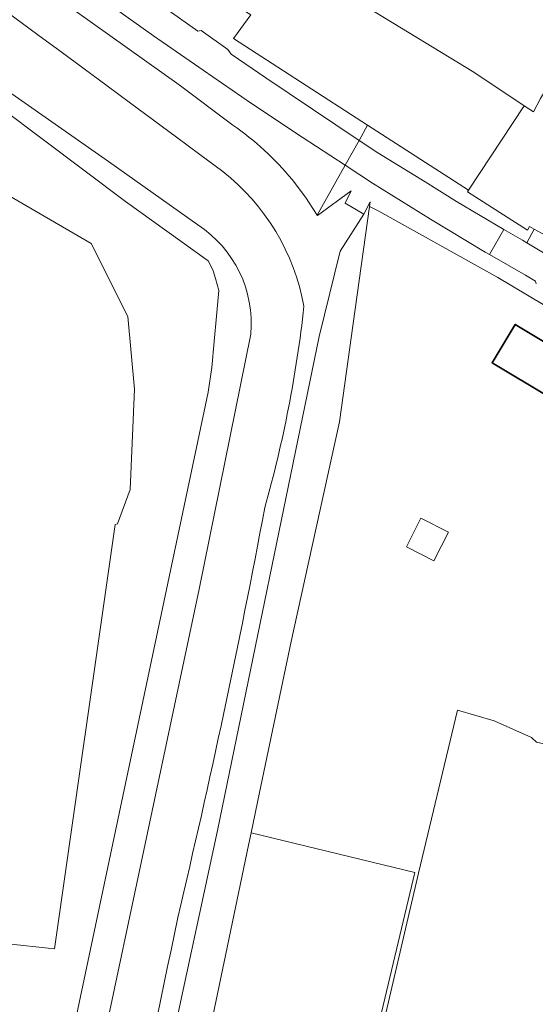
# Model space of a CAD drawing. Header units: metres. Extents: x 200176 to 205485, y 394066 to 399855.
# Tile 63 of 230: x 203339 to 203418, y 395791 to 395942. Entities that reach past the tile are written whole.
import ezdxf

# ---------------------------------------------------------------- set-up
doc = ezdxf.new("R2010")
doc.units = ezdxf.units.M
for name, color, linetype, lineweight in [('B-WE-GR-BOS_LOOF-GV', 40, 'Continuous', 13), ('B-WE-GR-BOUWLAND-GV', 80, 'Continuous', 13), ('B-WE-GR-GRAS-GV', 60, 'Continuous', 13), ('B-WE-GW-TALUD_KRUIN-G', 90, 'Continuous', 18), ('B-WE-IE-TERREINAFSCHEIDING_KUNSTMATIG_HEKWERK-G', 20, 'IE-TERREINAFSCHEIDING-KUNSTMATIG', 18), ('B-WE-OG-BEBOUWING-GV', 7, 'Continuous', 35), ('B-WE-OG-BEBOUWING_LUIFEL-GV', 7, 'Continuous', 18), ('B-WE-OG-TERREIN_ERF-GV', 7, 'Continuous', 18), ('B-WE-OG-TERREIN_ONBEGROEID-GV', 7, 'Continuous', 18), ('B-WE-OG-WEG-GV', 7, 'Continuous', 18), ('B-WE-VH-VERHARDING_ASFALT-GV', 252, 'Continuous', 18), ('B-WE-VH-VERHARDING_BETONSTRAATSTEEN-GV', 252, 'Continuous', 18)]:
    doc.layers.add(name, color=color, linetype=linetype, lineweight=lineweight)
doc.linetypes.add('IE-TERREINAFSCHEIDING-KUNSTMATIG', pattern='A,4,[82,NLCS.shx,S=0.75,R=90,X=0,Y=0],4,-2', length=10)

msp = doc.modelspace()

# ---------------------------------------------------------------- linework, layer by layer
at = {"layer": 'B-WE-GR-BOS_LOOF-GV', "flags": 128}
msp.add_lwpolyline([(203337.071, 395800.749), (203344.667, 395799.9), (203353.999, 395865.029), (203354.343, 395865.118), (203356.296, 395870.387), (203356.942, 395885.778), (203355.931, 395896.892), (203350.308, 395908.11), (203323.368, 395923.776)], dxfattribs=at)
at = {"layer": 'B-WE-GR-BOUWLAND-GV', "flags": 128}
msp.add_lwpolyline([(203380.181, 395951.984), (203408.984, 395934.385), (203416.711, 395929.243), (203418.152, 395928.307), (203419.214, 395930.357), (203425.79, 395941.294), (203446.153, 395974.569)], dxfattribs=at)
at = {"layer": 'B-WE-GR-GRAS-GV', "flags": 128}
for points in [[(203372.011, 395926.283), (203363.793, 395932.469), (203334.498, 395953.31), (203306.1, 395973.513), (203290.073, 395984.861), (203250.527, 396012.862), (203239.751, 396020.492), (203208.422, 396042.956), (203187.61, 396057.878), (203169.18, 396070.46), (203154.143, 396080.726), (203134.21, 396095.196)], [(203244.488, 395996.628), (203352.963, 395920.671), (203366.642, 395910.95)], [(203366.642, 395910.95), (203352.963, 395920.671), (203244.488, 395996.628)], [(203336.943, 395737.542), (203343.603, 395768.682), (203345.388, 395777.134), (203366.649, 395877.774), (203368.241, 395885.307), (203368.817, 395889.092), (203369.179, 395893.088), (203369.532, 395896.984), (203369.885, 395900.879), (203369.358, 395902.754), (203369.036, 395903.9), (203368.582, 395904.771), (203368.228, 395905.453), (203355.547, 395914.538), (203336.585, 395928.841)], [(203336.585, 395928.841), (203355.547, 395914.538), (203368.228, 395905.453), (203368.582, 395904.771), (203369.036, 395903.9), (203369.358, 395902.754), (203369.885, 395900.879), (203369.532, 395896.984), (203369.179, 395893.088), (203368.817, 395889.092), (203368.241, 395885.307), (203366.649, 395877.774), (203345.388, 395777.134), (203343.603, 395768.682), (203336.943, 395737.542)], [(203323.368, 395923.776), (203350.308, 395908.11), (203355.931, 395896.892), (203356.942, 395885.778), (203356.296, 395870.387), (203354.343, 395865.118), (203353.999, 395865.029), (203344.667, 395799.9), (203337.071, 395800.749)], [(203347.066, 395724.531), (203347.065, 395724.531), (203347.017, 395724.291), (203343.022, 395718.816), (203342.369, 395717.822), (203342.977, 395717.772), (203350.171, 395717.477), (203352.612, 395717.399), (203351.892, 395719.107), (203350.185, 395723.82), (203350.246, 395724.103), (203357.719, 395762.546), (203369.704, 395818.052), (203385.258, 395893.837), (203388.505, 395906.949), (203392.129, 395912.594), (203389.248, 395914.289), (203390.175, 395916.191), (203385.044, 395912.395), (203384.992, 395912.475), (203383.193, 395915.23), (203381.135, 395917.917)], [(203368.728, 395788.364), (203374.458, 395815.832), (203374.852, 395817.718), (203376.141, 395823.897), (203380.972, 395847.049), (203381.896, 395851.259), (203388.374, 395880.759), (203390.481, 395895.836), (203392.99, 395913.795), (203393.087, 395914.487), (203392.129, 395912.594), (203388.505, 395906.949), (203385.258, 395893.837), (203369.704, 395818.052), (203357.719, 395762.546)], [(203374.767, 395894.21), (203366.891, 395855.095), (203343.581, 395745.375), (203340.433, 395730.558), (203336.162, 395726.981), (203326.511, 395721.709), (203325.288, 395721.041), (203322.911, 395720.457), (203322.7, 395720.338), (203322.366, 395720.051), (203335.8, 395718.356), (203342.369, 395717.822), (203343.022, 395718.816), (203347.017, 395724.291)], [(203336.162, 395726.981), (203340.433, 395730.558), (203343.581, 395745.375), (203366.891, 395855.095), (203374.767, 395894.21)], [(203453.89, 395755.158), (203458.481, 395767.328), (203458.483, 395767.333), (203438.581, 395773.84), (203446.233, 395801.926), (203447.087, 395804.533), (203448.689, 395810.321), (203449.205, 395812.576), (203448.8, 395812.698), (203451.261, 395822.101), (203451.626, 395824.003), (203418.6, 395831.6), (203417.849, 395832.319), (203412.101, 395834.904), (203406.515, 395836.54), (203400.536, 395811.511), (203379.977, 395723.384), (203384.356, 395723.298), (203391.186, 395723.156)]]:
    msp.add_lwpolyline(points, dxfattribs=at)
at = {"layer": 'B-WE-GR-GRAS-GV'}
for points in [[(203370.488, 395919.152, 0.0079293), (203141.287, 396083.759)], [(203141.287, 396083.759, -0.0079293), (203370.488, 395919.152)], [(203381.135, 395917.917, 0.0690573), (203372.011, 395926.283)], [(203382.942, 395898.473, 0.1833585), (203370.488, 395919.152)], [(203370.488, 395919.152, -0.1833585), (203382.942, 395898.473)], [(203366.642, 395910.95, -0.2803537), (203374.767, 395894.21)], [(203374.767, 395894.21, 0.2803537), (203366.642, 395910.95)], [(203376.945, 395867.63, 0.0412704), (203382.942, 395898.473)], [(203382.942, 395898.473, -0.0412704), (203376.945, 395867.63)], [(203363.582, 395804.736, 0.0119855), (203376.945, 395867.63)], [(203376.945, 395867.63, -0.0119855), (203363.582, 395804.736)], [(203347.066, 395724.531, -0.0002656), (203363.582, 395804.736)], [(203363.582, 395804.736, 0.0002656), (203347.066, 395724.531)]]:
    msp.add_lwpolyline(points, format="xyb", dxfattribs=at)
at = {"layer": 'B-WE-GR-GRAS-GV', "flags": 128}
msp.add_lwpolyline([(203399.94, 395811.643), (203374.852, 395817.718), (203374.458, 395815.832), (203368.728, 395788.364), (203357.031, 395734.133), (203354.783, 395723.71), (203365.73, 395723.51), (203371.392, 395723.722), (203378.959, 395723.404)], close=True, dxfattribs=at)
at = {"layer": 'B-WE-GW-TALUD_KRUIN-G', "flags": 128}
msp.add_lwpolyline([(203392.129, 395912.594), (203388.505, 395906.949), (203385.258, 395893.837), (203369.704, 395818.052), (203357.719, 395762.546), (203350.246, 395724.103), (203350.185, 395723.82), (203351.892, 395719.107), (203352.612, 395717.399)], dxfattribs=at)
at = {"layer": 'B-WE-IE-TERREINAFSCHEIDING_KUNSTMATIG_HEKWERK-G', "flags": 128}
for points in [[(203355.547, 395914.538), (203336.585, 395928.841)], [(203417.21, 395910.139), (203408.039, 395916.032), (203408.196, 395916.271)], [(203368.228, 395905.453), (203355.547, 395914.538)], [(203380.972, 395847.049), (203381.896, 395851.259), (203388.374, 395880.759), (203390.481, 395895.836), (203392.99, 395913.795)], [(203417.545, 395910.701), (203417.21, 395910.139)], [(203368.582, 395904.771), (203368.228, 395905.453)], [(203369.036, 395903.9), (203368.582, 395904.771)], [(203369.358, 395902.754), (203369.036, 395903.9)], [(203369.885, 395900.879), (203369.358, 395902.754)], [(203369.532, 395896.984), (203369.885, 395900.879)], [(203369.179, 395893.088), (203369.532, 395896.984)], [(203368.817, 395889.092), (203369.179, 395893.088)], [(203368.241, 395885.307), (203368.817, 395889.092)], [(203366.649, 395877.774), (203368.241, 395885.307)], [(203345.388, 395777.134), (203366.649, 395877.774)], [(203376.141, 395823.897), (203380.972, 395847.049)], [(203374.852, 395817.718), (203376.141, 395823.897)], [(203374.458, 395815.832), (203374.852, 395817.718)], [(203368.728, 395788.364), (203374.458, 395815.832)]]:
    msp.add_lwpolyline(points, dxfattribs=at)
at = {"layer": 'B-WE-OG-BEBOUWING-GV', "flags": 128}
msp.add_lwpolyline([(203424.168, 395890.387), (203415.346, 395895.695), (203411.813, 395889.826), (203420.633, 395884.516)], close=True, dxfattribs=at)
at = {"layer": 'B-WE-OG-BEBOUWING_LUIFEL-GV', "flags": 128}
msp.add_lwpolyline([(203405.113, 395863.81), (203400.896, 395865.957), (203398.668, 395861.58), (203402.885, 395859.433)], close=True, dxfattribs=at)
at = {"layer": 'B-WE-OG-TERREIN_ERF-GV', "flags": 128}
for points in [[(203427.457, 395904.809), (203445.673, 395933.085), (203464.441, 395964.467), (203446.153, 395974.569), (203425.79, 395941.294), (203419.214, 395930.357), (203418.152, 395928.307), (203416.711, 395929.243), (203408.196, 395916.271), (203408.039, 395916.032), (203417.21, 395910.139), (203417.545, 395910.701), (203418.282, 395910.299), (203422.173, 395908.176)], [(203411.813, 395889.826), (203415.346, 395895.695), (203424.168, 395890.387), (203420.633, 395884.516)]]:
    msp.add_lwpolyline(points, close=True, dxfattribs=at)
for points in [[(203419.65, 395898.767), (203412.696, 395902.912), (203394.421, 395913.067), (203392.99, 395913.795), (203390.481, 395895.836), (203388.374, 395880.759), (203381.896, 395851.259), (203380.972, 395847.049), (203376.141, 395823.897), (203374.852, 395817.718), (203399.94, 395811.643), (203378.959, 395723.404)], [(203379.977, 395723.384), (203400.536, 395811.511), (203406.515, 395836.54), (203412.101, 395834.904), (203417.849, 395832.319), (203418.6, 395831.6), (203451.626, 395824.003), (203451.261, 395822.101), (203448.8, 395812.698), (203449.205, 395812.576), (203448.689, 395810.321), (203447.087, 395804.533), (203446.233, 395801.926), (203438.581, 395773.84)]]:
    msp.add_lwpolyline(points, dxfattribs=at)
at = {"layer": 'B-WE-OG-TERREIN_ONBEGROEID-GV', "flags": 128}
msp.add_lwpolyline([(203416.711, 395929.243), (203408.984, 395934.385), (203380.181, 395951.984), (203386.756, 395963.065), (203389.214, 395966.305), (203397.264, 395979.508), (203407.433, 395993.565), (203412.876, 396003.353), (203413.207, 396006.227), (203412.992, 396008.356), (203411.406, 396009.827), (203369.887, 395946.321), (203374.782, 395943.19), (203372.112, 395939.544), (203392.71, 395926.259), (203408.196, 395916.271)], close=True, dxfattribs=at)
at = {"layer": 'B-WE-OG-WEG-GV', "flags": 128}
for points in [[(203112.195, 396110.738), (203120.465, 396105.173), (203134.21, 396095.196), (203154.143, 396080.726), (203169.18, 396070.46), (203187.61, 396057.878), (203208.422, 396042.956), (203239.751, 396020.492), (203250.527, 396012.862), (203290.073, 395984.861), (203306.1, 395973.513), (203334.498, 395953.31), (203363.793, 395932.469), (203372.011, 395926.283)], [(203309.468, 395981.215), (203366.665, 395940.699), (203367.171, 395940.787), (203371.269, 395937.884), (203371.753, 395937.139), (203377.073, 395933.5), (203391.404, 395923.926), (203392.71, 395926.259), (203372.112, 395939.544), (203374.782, 395943.19), (203369.887, 395946.321), (203358.926, 395953.332), (203358.257, 395951.18), (203337.156, 395966.354)], [(203381.135, 395917.917), (203383.193, 395915.23), (203384.992, 395912.475), (203389.267, 395920.11), (203382.675, 395924.44), (203374.91, 395929.603), (203367.463, 395934.711), (203359.868, 395939.985), (203337.588, 395955.868)], [(203418.584, 395901.93), (203418.449, 395902.322), (203416.925, 395903.274), (203411.415, 395906.414), (203410.761, 395906.787), (203402.331, 395911.851), (203393.435, 395917.373), (203389.267, 395920.11), (203384.992, 395912.475), (203385.044, 395912.395), (203390.175, 395916.191), (203389.248, 395914.289), (203392.129, 395912.594), (203393.087, 395914.487), (203392.99, 395913.795), (203394.421, 395913.067)], [(203394.421, 395913.067), (203412.696, 395902.912), (203419.65, 395898.767)]]:
    msp.add_lwpolyline(points, dxfattribs=at)
at = {"layer": 'B-WE-OG-WEG-GV'}
msp.add_lwpolyline([(203372.011, 395926.283, -0.0690573), (203381.135, 395917.917)], format="xyb", dxfattribs=at)
at = {"layer": 'B-WE-OG-WEG-GV', "flags": 128}
msp.add_lwpolyline([(203417.143, 395908.208), (203418.282, 395910.299), (203417.545, 395910.701), (203417.21, 395910.139), (203408.039, 395916.032), (203408.196, 395916.271), (203392.71, 395926.259), (203391.404, 395923.926), (203394.255, 395922.021), (203401.524, 395917.561), (203406.321, 395914.566), (203413.62, 395910.282), (203416.447, 395908.623)], close=True, dxfattribs=at)
at = {"layer": 'B-WE-VH-VERHARDING_ASFALT-GV', "flags": 128}
for points in [[(203337.588, 395955.868), (203359.868, 395939.985), (203367.463, 395934.711), (203374.91, 395929.603), (203382.675, 395924.44), (203389.267, 395920.11), (203391.404, 395923.926), (203377.073, 395933.5), (203371.753, 395937.139), (203371.269, 395937.884), (203367.171, 395940.787), (203366.665, 395940.699), (203309.468, 395981.215)], [(203420.728, 395906.072), (203417.143, 395908.208), (203416.447, 395908.623), (203413.62, 395910.282), (203411.415, 395906.414), (203416.925, 395903.274), (203418.449, 395902.322)]]:
    msp.add_lwpolyline(points, dxfattribs=at)
msp.add_lwpolyline([(203411.415, 395906.414), (203413.62, 395910.282), (203406.321, 395914.566), (203401.524, 395917.561), (203394.255, 395922.021), (203391.404, 395923.926), (203389.267, 395920.11), (203393.435, 395917.373), (203402.331, 395911.851), (203410.761, 395906.787)], close=True, dxfattribs=at)
at = {"layer": 'B-WE-VH-VERHARDING_BETONSTRAATSTEEN-GV', "flags": 128}
msp.add_lwpolyline([(203418.282, 395910.299), (203417.143, 395908.208), (203420.728, 395906.072), (203421.673, 395907.348), (203422.173, 395908.176)], close=True, dxfattribs=at)

doc.saveas('drawing.dxf')
